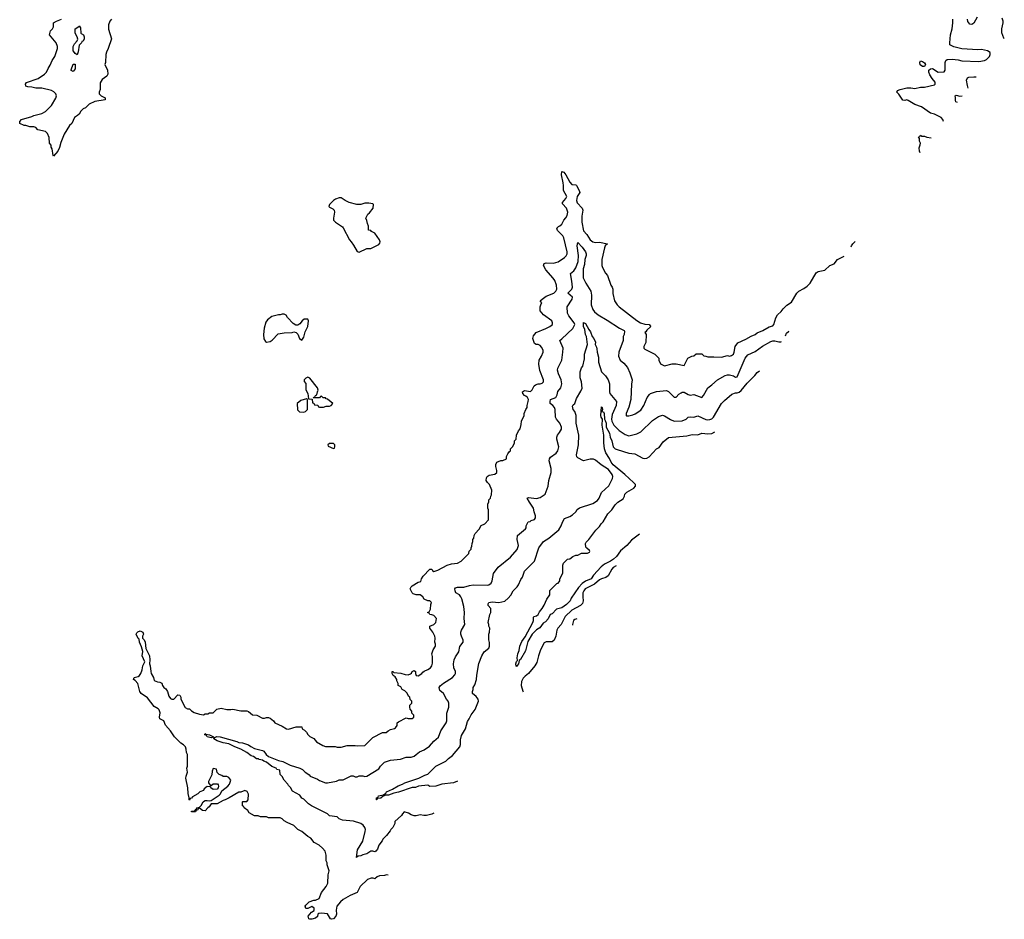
# Model space of a CAD drawing. Header units: inches. Extents: x 2348352 to 2479776, y 460422 to 613655.
# Tile 102 of 256: x 2428866 to 2438860, y 502558 to 511683. Entities that reach past the tile are written whole.
import ezdxf

# ---------------------------------------------------------------- set-up
doc = ezdxf.new("R2010")
doc.units = ezdxf.units.IN
doc.header["$MEASUREMENT"] = 0
for name, color, linetype in [('C4521', 7, 'Continuous'), ('C4530', 7, 'Continuous'), ('C4531', 7, 'Continuous')]:
    doc.layers.add(name, color=color, linetype=linetype)

msp = doc.modelspace()

# ---------------------------------------------------------------- linework, layer by layer
at = {"layer": 'C4521', "color": 4, "elevation": 76}
msp.add_lwpolyline([(2429798, 511690), (2429782, 511670), (2429767.9, 511632.1), (2429766.4, 511586.4), (2429798, 511490), (2429764.7, 511390), (2429746.4, 511353.6), (2429741, 511330), (2429738, 511250), (2429731.3, 511230), (2429756, 511170), (2429762, 511130), (2429750.7, 511109.3), (2429703.5, 511076.5), (2429683.6, 511043.6), (2429683.6, 510976.4), (2429672, 510950), (2429672, 510930), (2429692, 510910), (2429732, 510890), (2429734, 510870), (2429630, 510853.2), (2429570, 510828), (2429534, 510790), (2429510, 510778), (2429485.4, 510754.6), (2429470, 510726), (2429454, 510710), (2429422, 510690), (2429394, 510630), (2429370, 510608.7), (2429318.7, 510521.3), (2429282.8, 510437.2), (2429270, 510388.7), (2429253, 510350), (2429210, 510298), (2429204.7, 510304.7), (2429194.6, 510374.6), (2429186, 510390), (2429186, 510410), (2429168, 510430), (2429166, 510490), (2429148, 510530), (2429128, 510550), (2429050, 510566.6), (2429030, 510588.7), (2429010, 510595.3), (2428970, 510595.3), (2428930, 510608.7), (2428910, 510609), (2428866, 510630), (2428866, 510650), (2428886, 510670), (2428990, 510701), (2429010, 510710.8), (2429089.3, 510730.7), (2429129.3, 510750.7), (2429190, 510812), (2429232.9, 510887.1), (2429239, 510910), (2429232.9, 510932.9), (2429212.5, 510952.5), (2429190, 510964), (2429090, 510988.7), (2429030, 510988.7), (2428990, 510999), (2428950, 511001.2), (2428928.7, 511010), (2428924, 511030), (2428934.6, 511045.4), (2429052, 511088), (2429118, 511130), (2429138, 511150), (2429155.3, 511190), (2429176.5, 511223.5), (2429195.3, 511270), (2429222, 511310), (2429249, 511390), (2429249, 511410), (2429235.3, 511450), (2429168, 511530), (2429178, 511570), (2429198, 511590), (2429208, 511610), (2429209.2, 511650.8), (2429238, 511670), (2429288.7, 511690)], dxfattribs=at)
at = {"layer": 'C4521', "color": 4, "elevation": 72}
for points in [[(2429450, 511328), (2429430, 511339), (2429421.2, 511350), (2429410, 511368.7), (2429408.5, 511391.6), (2429410, 511411.3), (2429422, 511438), (2429449, 511470), (2429455.3, 511484.7), (2429449.2, 511510), (2429430, 511548), (2429429.7, 511590.3), (2429465.6, 511614.4), (2429470, 511622), (2429482, 511602), (2429487.5, 511547.5), (2429490, 511542), (2429514, 511530), (2429522, 511510), (2429522, 511490), (2429510, 511466), (2429498, 511462), (2429494, 511450), (2429470, 511426), (2429461.1, 511358.9)], [(2429410, 511158), (2429390, 511168), (2429390, 511174), (2429410, 511231.3), (2429430, 511234), (2429430, 511186)]]:
    msp.add_lwpolyline(points, close=True, dxfattribs=at)
at = {"layer": 'C4530', "color": 4}
for points, elevation in [([(2432607.1, 503006.3), (2432590, 503008), (2432570, 503002), (2432519.6, 503000.4), (2432494, 502990), (2432472, 502968), (2432455.3, 502975.3), (2432434.6, 502974.6), (2432396.9, 502963.1), (2432322, 502890), (2432291.1, 502828.9), (2432222, 502798), (2432150, 502758), (2432123.5, 502736.5), (2432084.7, 502690), (2432078, 502650), (2432081, 502610), (2432076, 502590), (2432050, 502564), (2432030, 502559), (2432022, 502562), (2431990, 502614), (2431930, 502621.2), (2431902.8, 502617.2), (2431892, 502610), (2431890, 502588), (2431870, 502568.7), (2431830, 502559), (2431810, 502558), (2431802, 502562), (2431795.3, 502590), (2431829.2, 502630.8), (2431853.6, 502646.4), (2431854, 502670), (2431830, 502688.7), (2431790, 502668.7), (2431770, 502669), (2431764, 502690), (2431770, 502702), (2431804.1, 502735.9), (2431850, 502751), (2431870, 502751.3), (2431906, 502770), (2431928, 502830), (2431978, 502890), (2431994.6, 502925.4), (2431998, 503010), (2432008, 503050), (2431988, 503110), (2431988, 503130), (2431978, 503150), (2431975.3, 503210), (2431966, 503250), (2431940.4, 503280.4), (2431906, 503310), (2431856.4, 503336.4), (2431820.4, 503380.4), (2431790, 503398), (2431730, 503448), (2431690, 503468), (2431650, 503508), (2431580.2, 503540.2), (2431550, 503558), (2431530, 503578), (2431508.4, 503588.4), (2431390, 503588.7), (2431370, 503598), (2431310, 503598), (2431287.3, 503607.3), (2431250, 503608), (2431196.4, 503636.4), (2431180.4, 503660.4), (2431146, 503690), (2431142, 503702), (2431126, 503710), (2431126, 503750), (2431130, 503754), (2431170, 503754), (2431186, 503770), (2431187.3, 503827.3), (2431175.3, 503855.3), (2431150, 503866), (2431111.6, 503848.4), (2431090, 503848), (2430991, 503789), (2430950.8, 503769.2), (2430930, 503764), (2430870.7, 503729.3), (2430810, 503728), (2430790, 503698), (2430774, 503690), (2430750, 503658), (2430720.4, 503660.4), (2430690, 503686), (2430678, 503682), (2430674, 503670), (2430658, 503662), (2430650, 503648), (2430608.9, 503648.9), (2430610, 503654), (2430642, 503658), (2430646, 503670), (2430662, 503678), (2430666, 503690), (2430690, 503694), (2430708.7, 503711.3), (2430729.1, 503750.9), (2430740.2, 503759.8), (2430750, 503764.7), (2430770, 503764.7), (2430790, 503758), (2430810, 503762), (2430890, 503816), (2430904, 503830), (2430919, 503861), (2430977.2, 503910), (2430994, 503930), (2431008, 503970), (2430990, 503998), (2430970, 504006), (2430930, 504006), (2430916.4, 504016.4), (2430890, 504026), (2430868.7, 504048.7), (2430862, 504082), (2430830, 504086), (2430819.6, 504060.4), (2430816.9, 504023.1), (2430783.6, 503956.4), (2430783.6, 503943.6), (2430798, 503918), (2430810, 503914), (2430828.4, 503931.6), (2430872.7, 503932.7), (2430882, 503922), (2430884.7, 503910), (2430882, 503890), (2430870, 503878), (2430830, 503875.3), (2430806, 503890), (2430802, 503902), (2430770, 503906), (2430739.6, 503880.4), (2430730, 503866), (2430694, 503850), (2430674, 503830), (2430621, 503799), (2430610, 503786), (2430598, 503782), (2430590, 503766), (2430586, 503770), (2430586, 503790), (2430574.6, 503834.6), (2430574, 503890), (2430554, 503990), (2430555.3, 504010), (2430568, 504050), (2430562, 504090), (2430568, 504110), (2430568.7, 504190), (2430568, 504230), (2430558, 504250), (2430556.4, 504283.6), (2430550, 504306), (2430528.4, 504328.4), (2430503.1, 504343.1), (2430438, 504410), (2430398, 504470), (2430346.3, 504526.3), (2430328, 504570), (2430288, 504590), (2430284, 504610), (2430292.7, 504652.7), (2430282, 504682), (2430270, 504694), (2430230, 504715.3), (2430164.8, 504804.8), (2430099, 504850), (2430085.2, 504870), (2430064, 504950), (2430039.3, 504979.3), (2430022, 504990), (2430028, 505010), (2430070, 505021), (2430082, 505030), (2430095.3, 505050), (2430108.7, 505090), (2430115.3, 505130), (2430135.3, 505170), (2430109.1, 505229.1), (2430114.6, 505274.6), (2430102, 505322), (2430082.7, 505370), (2430079, 505399), (2430070, 505408), (2430049.3, 505450), (2430054.6, 505465.4), (2430064.7, 505475.3), (2430090, 505484.7), (2430116, 505470), (2430121, 505450), (2430112, 505430), (2430112, 505410), (2430130, 505392), (2430141, 505370), (2430145.4, 505305.4), (2430182.8, 505230), (2430186, 505190), (2430182, 505150), (2430190.7, 505130.7), (2430196, 505070), (2430201, 505050), (2430224.7, 505010), (2430230, 504982), (2430265.4, 504965.4), (2430290, 504964.7), (2430310, 504952), (2430316, 504930), (2430330.6, 504910.6), (2430350, 504896), (2430366.8, 504870), (2430379.8, 504819.8), (2430396.9, 504796.9), (2430410, 504791.3), (2430430, 504791.3), (2430470, 504834.8), (2430490.9, 504830.9), (2430502, 504810), (2430502, 504790), (2430545.4, 504705.4), (2430570, 504692), (2430590, 504692), (2430610, 504672), (2430636.9, 504656.9), (2430690, 504638), (2430730, 504632), (2430750, 504642), (2430776.4, 504643.6), (2430792.7, 504652.7), (2430830, 504654), (2430866, 504690), (2430910, 504698), (2430970, 504684.7), (2431010, 504684.7), (2431030, 504691), (2431110, 504671.3), (2431170, 504671.3), (2431190, 504664.7), (2431230, 504632), (2431274, 504630), (2431330, 504598), (2431350, 504598), (2431370, 504604.7), (2431390, 504604.7), (2431410, 504598), (2431442, 504570), (2431454, 504550), (2431530, 504518), (2431574, 504490), (2431592.9, 504487.1), (2431671, 504511), (2431730, 504512), (2431734, 504490), (2431756.9, 504476.9), (2431776.9, 504456.9), (2431791.6, 504431.6), (2431811.6, 504411.6), (2431850, 504392), (2431879.6, 504359.6), (2431942, 504322), (2431971.6, 504311.6), (2432068.4, 504311.6), (2432090, 504304.7), (2432130, 504304.7), (2432190, 504322), (2432270, 504322), (2432290, 504318), (2432370, 504322), (2432450, 504402), (2432550, 504452), (2432587.3, 504452.7), (2432606, 504470), (2432630, 504482), (2432670, 504492), (2432680.4, 504499.6), (2432696.4, 504523.6), (2432698, 504550), (2432710, 504562), (2432790, 504602), (2432810, 504594), (2432850, 504594), (2432866, 504610), (2432866, 504630), (2432846, 504650), (2432846, 504670), (2432828.4, 504688.4), (2432826, 504710), (2432826, 504730), (2432846, 504750), (2432846, 504770), (2432828.4, 504788.4), (2432826, 504810), (2432816.4, 504816.4), (2432794.6, 504854.6), (2432774.6, 504874.6), (2432748.9, 504888.9), (2432734.6, 504914.6), (2432708, 504930), (2432708, 504950), (2432695.3, 504975.3), (2432694, 504990), (2432678, 505018), (2432658, 505030), (2432646, 505050), (2432646, 505070), (2432654, 505070), (2432662, 505062), (2432735.3, 505055.3), (2432779.6, 505039.6), (2432810, 505038), (2432833.6, 505046.4), (2432844, 505056), (2432849.5, 505070.5), (2432870, 505082), (2432882, 505070), (2432882, 505050), (2432891.6, 505031.6), (2432910, 505026), (2432948, 505050), (2432956.4, 505063.6), (2432970, 505074), (2433010, 505091.3), (2433035.3, 505110), (2433049, 505130), (2433054.6, 505154.6), (2433054.6, 505225.4), (2433049.1, 505250.9), (2433062, 505290), (2433088, 505330), (2433087.3, 505347.3), (2433078, 505370), (2433082, 505410), (2433078, 505430), (2433059, 505470), (2433029.3, 505510), (2433028.7, 505530), (2433068, 505550), (2433088.7, 505570), (2433097.2, 505610), (2433070, 505639), (2433050, 505648), (2433028.4, 505648.4), (2433022, 505662), (2433008.4, 505668.4), (2433010, 505674), (2433022, 505678), (2433036.4, 505703.6), (2433038, 505750), (2433046, 505770), (2433027.3, 505787.3), (2433008.4, 505788.4), (2432970, 505806), (2432958, 505830), (2432930, 505848), (2432890, 505848.7), (2432860.2, 505860.2), (2432848, 505870), (2432828, 505910), (2432838, 505930), (2432850, 505942), (2432910, 505978), (2432936.4, 505983.6), (2432944, 506010), (2432962.5, 506037.5), (2433030, 506111), (2433050, 506111.3), (2433056.9, 506096.9), (2433070, 506084.7), (2433110, 506098), (2433206, 506150), (2433250, 506164.7), (2433310, 506172), (2433348.4, 506191.6), (2433426, 506270), (2433428.7, 506291.3), (2433447.3, 506312.7), (2433447.3, 506327.3), (2433456.4, 506343.6), (2433458, 506370), (2433466, 506390), (2433466, 506410), (2433476.4, 506423.6), (2433478, 506450), (2433488.4, 506471.6), (2433530, 506514), (2433548.9, 506551.1), (2433586, 506570), (2433626, 506610), (2433626, 506710), (2433618, 506730), (2433618, 506770), (2433627.3, 506792.7), (2433628.4, 506811.6), (2433646, 506830), (2433648.4, 506851.6), (2433656.4, 506863.6), (2433658, 506910), (2433635.3, 506970), (2433614, 506990), (2433601.2, 507010), (2433603.2, 507036.8), (2433609.3, 507050.7), (2433630, 507064.7), (2433690, 507072), (2433708, 507090), (2433708.7, 507110), (2433698, 507150), (2433698, 507170), (2433710, 507194), (2433748.9, 507211.1), (2433770, 507212), (2433806, 507230), (2433808.4, 507251.6), (2433820.4, 507279.6), (2433836.4, 507303.6), (2433846, 507310), (2433846, 507330), (2433870, 507354), (2433887.3, 507392.7), (2433888.4, 507411.6), (2433906, 507430), (2433908, 507470), (2433930, 507514), (2433947.3, 507532.7), (2433956.4, 507576.4), (2433958, 507610), (2433988, 507670), (2433988, 507690), (2434002, 507730), (2434015.3, 507750), (2434015.3, 507770), (2434028.4, 507811.6), (2434028.7, 507830), (2434019, 507850), (2434003.7, 507863.7), (2433988.7, 507870), (2433974, 507890), (2433968.7, 507910), (2433990, 507920.7), (2434050, 507912), (2434068, 507930), (2434088, 507970), (2434100.2, 507979.8), (2434130, 507991.3), (2434150, 507991.3), (2434170, 507998), (2434182, 508010), (2434182, 508030), (2434144.7, 508124.7), (2434134, 508190), (2434139, 508230), (2434162, 508270), (2434178, 508310), (2434178, 508330), (2434163.1, 508363.1), (2434150, 508378), (2434130, 508388), (2434108.4, 508388.4), (2434090, 508398), (2434076, 508450), (2434082, 508478), (2434109.4, 508510.6), (2434208, 508550), (2434248, 508570), (2434275.3, 508590), (2434275.3, 508610), (2434268.7, 508630), (2434182, 508690), (2434148.4, 508731.6), (2434148, 508770), (2434158, 508802), (2434166, 508810), (2434148, 508830), (2434168.7, 508850), (2434210, 508877.3), (2434289, 508910), (2434309.2, 508930), (2434319, 508950), (2434314, 508990), (2434297.5, 509037.5), (2434281.5, 509061.5), (2434205.4, 509145.4), (2434184, 509190), (2434188.7, 509210), (2434210, 509218), (2434284.7, 509215.3), (2434330, 509226), (2434395.3, 509270), (2434412.5, 509287.5), (2434421.2, 509310), (2434421.2, 509330), (2434389, 509470), (2434379, 509490), (2434326.3, 509546.3), (2434318, 509570), (2434334.6, 509585.4), (2434350, 509591.3), (2434368.7, 509610), (2434389, 509650), (2434410, 509672), (2434422, 509698), (2434429, 509730), (2434417.2, 509770), (2434374.6, 509814.6), (2434374, 509830), (2434409.2, 509870), (2434419, 509890), (2434385.1, 509950), (2434384.2, 510000)], 76), ([(2434517.1, 510000), (2434546, 509950), (2434551.3, 509930), (2434522.8, 509890), (2434516.3, 509850), (2434525.1, 509825.1), (2434574.8, 509770), (2434580.7, 509750), (2434570.7, 509689.3), (2434570.7, 509630), (2434590, 509542), (2434623, 509503), (2434656, 509450), (2434684.7, 509430), (2434710, 509424.9), (2434750, 509427.7), (2434831, 509410), (2434810, 509388.7), (2434800.7, 509370), (2434774.8, 509250), (2434776, 509190), (2434781, 509170), (2434811.1, 509111.1), (2434832, 509090), (2434864.7, 508990), (2434878, 508970), (2434884.7, 508950), (2434886.4, 508906.4), (2434904.7, 508830), (2434930, 508792), (2434952, 508770), (2435130, 508631.3), (2435168, 508608), (2435210, 508594), (2435254, 508590), (2435270, 508574), (2435271.3, 508570), (2435230, 508534), (2435222, 508518), (2435212, 508510), (2435224.7, 508490), (2435222, 508410), (2435202, 508370), (2435202, 508350), (2435210, 508342), (2435311.1, 508291.1), (2435354, 508250), (2435354, 508230), (2435370, 508194), (2435410, 508172), (2435490, 508192), (2435530, 508191.3), (2435610, 508174), (2435648.9, 508251.1), (2435688.4, 508271.6), (2435707.3, 508272.7), (2435732.7, 508292.7), (2435790, 508294), (2435810, 508274), (2435830, 508272), (2435850, 508262), (2435910, 508264.7), (2435990, 508261), (2436050, 508276), (2436070, 508271.3), (2436090, 508276), (2436110, 508291.3), (2436118, 508310), (2436127, 508370), (2436154, 508406), (2436236.6, 508443.4), (2436290, 508474.8), (2436329.4, 508490.6), (2436350, 508506), (2436408, 508530), (2436473.6, 508566.4), (2436510, 508578), (2436519, 508590), (2436542, 508658), (2436558, 508690), (2436596.5, 508723.5), (2436615.3, 508750), (2436653.6, 508786.4), (2436700.2, 508819.8), (2436754, 508910), (2436774, 508930), (2436823.7, 508956.3), (2436858.9, 508981.1), (2436889.5, 509010.5), (2436950, 509117.3), (2436970, 509128), (2437038, 509142), (2437090, 509191), (2437132.5, 509207.5), (2437168, 509250), (2437235, 509284.7)], 76), ([(2433069.6, 503633.8), (2433050, 503624), (2432994, 503610), (2432969.3, 503609.3), (2432930, 503619), (2432890, 503608.7), (2432870, 503608.7), (2432838, 503618), (2432812.9, 503632.9), (2432770, 503648), (2432751.1, 503628.9), (2432742, 503610), (2432674, 503550), (2432672, 503530), (2432652, 503490), (2432632, 503470), (2432625.4, 503454.6), (2432590, 503408), (2432552, 503370), (2432545.4, 503354.6), (2432511.1, 503308.9), (2432498, 503270), (2432482, 503250), (2432470, 503242), (2432450, 503248.7), (2432430, 503248), (2432390, 503222), (2432348, 503212), (2432330, 503202), (2432301, 503199), (2432286, 503186), (2432295.9, 503264.1), (2432349, 503350), (2432374, 503450), (2432375.3, 503470), (2432368.7, 503490), (2432353.2, 503513.2), (2432330, 503528.7), (2432253.6, 503553.6), (2432143.1, 503563.1), (2432110, 503578), (2432090, 503598), (2432010, 503608), (2431990, 503628), (2431829.1, 503709.1), (2431798, 503730), (2431750, 503778), (2431730, 503788), (2431710, 503818), (2431636.4, 503856.4), (2431613.6, 503893.6), (2431594.6, 503914.6), (2431588.9, 503928.9), (2431548.9, 503968.9), (2431530, 504006), (2431510, 504026), (2431506, 504070), (2431477.2, 504077.2), (2431468, 504090), (2431426.8, 504106.8), (2431370, 504152.7), (2431342.7, 504162.7), (2431330, 504173.2), (2431298, 504178), (2431290, 504186), (2431270, 504186), (2431238, 504210), (2431216.5, 504216.5), (2431171.4, 504251.4), (2431110, 504285.1), (2431048.4, 504308.4), (2430990, 504338), (2430929.7, 504349.7), (2430869.6, 504369.6), (2430838, 504390), (2430840.4, 504399.6), (2430867.8, 504412.2), (2430902, 504410), (2431070, 504362), (2431090, 504351), (2431126.8, 504346.8), (2431187.9, 504327.9), (2431212, 504310), (2431250, 504291), (2431330, 504271.3), (2431344.9, 504264.9), (2431368.7, 504228.7), (2431390, 504210.7), (2431492, 504170), (2431538, 504158), (2431610, 504122.8), (2431710, 504092), (2431736.9, 504076.9), (2431762, 504050), (2431782, 504042), (2431804.7, 504024.7), (2431814, 504010), (2431890, 503978), (2431910, 503964.7), (2431970, 503942), (2431990, 503942), (2432080.4, 503959.6), (2432110, 503972), (2432150, 503972), (2432230, 504012), (2432250, 504012), (2432270, 504002), (2432290, 504002), (2432310, 504012), (2432348.4, 504011.6), (2432370, 504006), (2432390, 504011.3), (2432510, 504084.7), (2432528.7, 504110), (2432570, 504151.3), (2432630, 504171), (2432730, 504181), (2432790, 504201), (2432838, 504202), (2432870, 504211.3), (2432890, 504231.3), (2432924.7, 504255.3), (2432970, 504278), (2433025.6, 504314.4), (2433070, 504364.7), (2433116, 504404), (2433139, 504470), (2433195.3, 504550), (2433202, 504570), (2433202, 504650), (2433222, 504710), (2433222, 504750), (2433215.3, 504770), (2433198, 504790), (2433168.7, 504850), (2433130, 504878), (2433122, 504910), (2433133.2, 504926.8), (2433166.3, 504953.7), (2433258, 505010), (2433283.1, 505036.9), (2433288.7, 505050), (2433288.7, 505070), (2433274, 505110), (2433269, 505150), (2433275.3, 505190), (2433290, 505222), (2433322, 505270), (2433334.6, 505325.4), (2433368.7, 505370), (2433368.7, 505390), (2433348.7, 505430), (2433342, 505450), (2433342, 505470), (2433349.1, 505490.9), (2433384, 505550), (2433379, 505610), (2433382, 505670), (2433374, 505730), (2433353.2, 505810), (2433344, 505830), (2433329, 505850), (2433293.2, 505870), (2433284.5, 505890), (2433283.7, 505910), (2433290, 505918.8), (2433310, 505925.5), (2433373.6, 505926.4), (2433430, 505944.7), (2433470, 505951.3), (2433612.9, 505947.1), (2433629.1, 505950.9), (2433652.9, 505967.1), (2433662, 505990), (2433674.6, 506065.4), (2433722, 506130), (2433849.1, 506230.9), (2433915.3, 506310), (2433928.7, 506350), (2433915.3, 506410), (2433918, 506450), (2434000.4, 506519.6), (2434008, 506530), (2434008, 506550), (2434026, 506590), (2434047.3, 506592.7), (2434058, 506602), (2434090, 506612), (2434102, 506630), (2434102, 506650), (2434088.7, 506690), (2434082, 506730), (2434039, 506790), (2434018, 506830), (2434030, 506836), (2434110, 506826.8), (2434150, 506838), (2434198, 506870), (2434228.7, 506950), (2434235.3, 507010), (2434262, 507090), (2434259, 507130), (2434239, 507210), (2434242, 507230), (2434253.6, 507246.4), (2434310, 507284.7), (2434329.1, 507310.9), (2434339, 507350), (2434319, 507430), (2434319, 507450), (2434324, 507470), (2434345.6, 507494.4), (2434364, 507530), (2434364, 507550), (2434349, 507590), (2434314, 507630), (2434304, 507650), (2434302, 507730), (2434295.3, 507750), (2434279, 507770), (2434249.3, 507790), (2434249.3, 507810), (2434254, 507830), (2434309, 507850), (2434322, 507878), (2434329.5, 507910.5), (2434359, 507950), (2434368.9, 507988.9), (2434361.2, 508030), (2434333.2, 508090), (2434325.2, 508130), (2434329, 508150), (2434369, 508230), (2434379, 508310), (2434382, 508350), (2434348.7, 508430), (2434370, 508444.7), (2434482, 508550), (2434502, 508590), (2434495.3, 508610), (2434440.2, 508680.2), (2434425.6, 508705.6), (2434422, 508770), (2434474, 508850), (2434475.3, 508870), (2434429.2, 508910), (2434469.3, 508950), (2434476.2, 508970), (2434471.9, 509031.9), (2434458, 509110), (2434490, 509136), (2434510, 509166), (2434535.1, 509230), (2434537.4, 509290), (2434522.9, 509390), (2434530, 509422), (2434574.7, 509374.7), (2434608.2, 509330), (2434617.3, 509310), (2434616.3, 509290), (2434602.4, 509250), (2434598.7, 509201.3), (2434584.4, 509155.6), (2434584.5, 509064.5), (2434611.3, 509010), (2434662, 508930), (2434671, 508890), (2434666, 508790), (2434682.5, 508742.5), (2434699.8, 508719.8), (2434738, 508690), (2434830, 508636), (2434953.7, 508553.7), (2435002, 508530), (2435004.7, 508524.7), (2435001, 508490), (2434990.8, 508470), (2434990.8, 508430), (2434946, 508310), (2434944.7, 508270), (2434962, 508230), (2434998, 508198), (2435034.4, 508154.4), (2435059.8, 508099.8), (2435081, 508030), (2435075.3, 507984.7), (2435070.6, 507830), (2435048.1, 507751.9), (2435021, 507690), (2435022, 507670), (2435026, 507666), (2435050, 507666), (2435090, 507674.8), (2435114.2, 507685.8), (2435170, 507722.8), (2435202.7, 507770), (2435234, 507850), (2435258, 507882), (2435270, 507891.3), (2435330, 507911.3), (2435430, 507922), (2435451.1, 507911.1), (2435510, 507854), (2435530, 507854), (2435556.4, 507883.6), (2435580.2, 507899.8), (2435590, 507904.7), (2435610, 507904.7), (2435650, 507881), (2435670, 507876), (2435710, 507881), (2435790, 507852), (2435808, 507870), (2435849.3, 507950.7), (2435890, 507978), (2435950, 508031.3), (2436025.6, 508074.4), (2436050, 508081), (2436070, 508081), (2436110.8, 508070.8), (2436130, 508058), (2436150, 508062), (2436229, 508250), (2436256.5, 508283.5), (2436330, 508316), (2436406.8, 508373.2), (2436490, 508420.7), (2436510, 508426.8), (2436530, 508426.8), (2436570, 508416), (2436590, 508416), (2436597.4, 508419.7)], 72), ([(2437305.6, 509380.5), (2437309, 509390), (2437322, 509410), (2437345.4, 509434.4)], 76), ([(2433309.4, 503959.1), (2433270, 503942), (2433150, 503928.7), (2433088.4, 503908.4), (2433030, 503906), (2433010, 503918), (2432914, 503910), (2432883.5, 503896.5), (2432850, 503894.5), (2432710, 503847), (2432662, 503838), (2432610, 503817.2), (2432583.6, 503816.4), (2432554.4, 503805.6), (2432530, 503786), (2432498, 503782), (2432492, 503770), (2432486, 503770), (2432488.7, 503790), (2432504, 503796), (2432509.2, 503810), (2432558, 503822), (2432581.2, 503838.8), (2432589, 503850), (2432650, 503877.3), (2432707.6, 503912.4), (2432751.5, 503928.5), (2432776.2, 503943.8), (2432918, 503990), (2432979.3, 504020.7), (2433008, 504030), (2433090, 504111.3), (2433190, 504162), (2433218, 504190), (2433260.2, 504219.8), (2433332.5, 504307.5), (2433339, 504330), (2433340.2, 504379.8), (2433350, 504422), (2433389.5, 504490.5), (2433410, 504564.7), (2433429.2, 504590), (2433449.4, 504630.6), (2433490, 504684.7), (2433524, 504770), (2433519, 504790), (2433498.6, 504818.6), (2433462, 504850), (2433462, 504870), (2433468.7, 504890), (2433469, 504910), (2433484.7, 504935.3), (2433504, 504990), (2433505.6, 505034.4), (2433525.6, 505154.4), (2433555.3, 505230), (2433582, 505270), (2433628.7, 505310), (2433635.3, 505330), (2433634.6, 505365.4), (2433628.4, 505391.6), (2433628, 505450), (2433635.3, 505470), (2433638, 505510), (2433628.7, 505530), (2433628.7, 505550), (2433622, 505570), (2433638, 505650), (2433648, 505670), (2433648, 505710), (2433622, 505742), (2433621.2, 505758.8), (2433628, 505770), (2433660.7, 505779.3), (2433730, 505771), (2433790, 505786), (2433824.7, 505815.3), (2433852.5, 505847.5), (2433875.3, 505890), (2433915.3, 505930), (2433930, 505952), (2433953.6, 506006.4), (2433968.7, 506030), (2433989.4, 506090.6), (2434090, 506192), (2434134.6, 506325.4), (2434182, 506390), (2434235.5, 506424.5), (2434338, 506510), (2434362, 506550), (2434374.6, 506585.4), (2434396.4, 506623.6), (2434450, 506644.7), (2434478, 506662), (2434510, 506692), (2434525.6, 506714.4), (2434549.3, 506730.7), (2434684.1, 506775.9), (2434730, 506806), (2434749, 506830), (2434772.9, 506887.1), (2434845.6, 506954.4), (2434884, 507030), (2434885.2, 507050), (2434879.3, 507070), (2434841.7, 507121.7), (2434767.3, 507167.3), (2434710, 507214), (2434690, 507224), (2434655.3, 507224.7), (2434588.7, 507208.7), (2434530, 507238), (2434522, 507250), (2434519, 507270), (2434539, 507370), (2434542, 507470), (2434514, 507590), (2434515.3, 507670), (2434499, 507710), (2434482.7, 507730), (2434476.5, 507763.5), (2434482.9, 507777.1), (2434499, 507790), (2434518, 507842), (2434563.1, 507916.9), (2434573.6, 507946.4), (2434569, 508010), (2434555.3, 508050), (2434555.3, 508110), (2434569.3, 508150.7), (2434582, 508170), (2434598, 508242), (2434599, 508290), (2434629.5, 508390), (2434619.5, 508470), (2434609.7, 508489.7), (2434602, 508542), (2434589.7, 508570.3), (2434590, 508612), (2434610, 508601), (2434641.3, 508541.3), (2434658.4, 508518.4), (2434676, 508470), (2434692, 508450), (2434711.6, 508411.6), (2434707.7, 508390), (2434722, 508362), (2434725.2, 508345.2), (2434727.2, 508310), (2434739.9, 508259.9), (2434740.9, 508210), (2434770, 508111), (2434812, 508070), (2434838, 508030), (2434851.3, 507990), (2434851, 507910), (2434856, 507890), (2434924.7, 507810), (2434921, 507770), (2434879.8, 507680.2), (2434873.4, 507630), (2434876.3, 507610), (2434896.3, 507570), (2434950, 507517.3), (2435010, 507476), (2435050, 507461), (2435130, 507482), (2435170, 507502), (2435290, 507618), (2435350, 507658), (2435390, 507671), (2435410, 507666), (2435470, 507627.3), (2435510, 507610.7), (2435590, 507614.8), (2435629.3, 507630.7), (2435650, 507651), (2435670, 507656), (2435710, 507651.3), (2435750, 507666), (2435830, 507627.3), (2435850, 507624), (2435870, 507626.8), (2435890, 507636), (2435907, 507653), (2435989.5, 507790.5), (2436018.6, 507821.4), (2436095.5, 507884.5), (2436130, 507898.8), (2436150, 507898.8), (2436170, 507906.8), (2436190, 507922.8), (2436250, 507996), (2436326.3, 508073.7), (2436350, 508104.7), (2436376.4, 508119.9)], 68), ([(2436640.2, 508477.7), (2436650, 508502), (2436670, 508522), (2436674.6, 508524.4)], 72), ([(2435155.8, 506464), (2435077.5, 506402.5), (2435030, 506349.6), (2434965.1, 506294.9), (2434922, 506238), (2434893.4, 506210), (2434864, 506190), (2434801.2, 506158.8), (2434766.4, 506133.6), (2434690.3, 506049.7), (2434667.3, 506010), (2434610, 505987.8), (2434576.3, 505963.7), (2434537.7, 505922.3), (2434464.7, 505815.3), (2434453.4, 505790), (2434417.3, 505750), (2434370, 505717.2), (2434316, 505704), (2434270, 505658), (2434251.6, 505648.4), (2434230, 505606), (2434203.6, 505576.4), (2434179.6, 505560.4), (2434146.8, 505513.2), (2434110, 505492.7), (2434067.3, 505450), (2434023, 505377), (2433998.4, 505281.6), (2433950, 505194), (2433935.3, 505184.7), (2433930, 505148), (2433910, 505122), (2433906, 505126), (2433902.7, 505150), (2433910, 505174), (2433918, 505182), (2433914, 505210), (2433920.9, 505250), (2433934.2, 505285.8), (2433943.7, 505330), (2433964.4, 505375.6), (2433996.2, 505423.8), (2434074.5, 505570), (2434080.9, 505590), (2434080.2, 505619.8), (2434086, 505630), (2434110, 505636), (2434130, 505651.3), (2434142, 505678), (2434170, 505711), (2434190, 505746), (2434214.8, 505805.2), (2434246, 505850), (2434247.3, 505892.7), (2434316.4, 505963.6), (2434330, 505966), (2434348, 505990), (2434348, 506010), (2434378, 506070), (2434378, 506150), (2434386, 506170), (2434426, 506210), (2434450, 506214), (2434480.4, 506239.6), (2434510, 506252), (2434530, 506252), (2434570, 506272), (2434630, 506272), (2434650, 506282), (2434654, 506290), (2434650, 506298), (2434621.2, 506321.2), (2434613.2, 506333.2), (2434609.2, 506370), (2434616.5, 506383.5), (2434642, 506410), (2434713.6, 506506.4), (2434750, 506542), (2434768.7, 506570), (2434788.7, 506590), (2434835.3, 506670), (2434875.3, 506710), (2434910, 506762), (2434938, 506790), (2434990, 506824.7), (2435004, 506850), (2435009, 506870), (2435029.3, 506890.7), (2435098, 506930), (2435118, 506950), (2435115.3, 506970), (2435095.3, 506990), (2435009.3, 507070), (2434890, 507167.8), (2434870, 507194), (2434851.7, 507231.7), (2434814.5, 507290), (2434802, 507330), (2434794, 507390), (2434795.1, 507470), (2434776.9, 507570), (2434780.9, 507630), (2434769.4, 507650), (2434765.1, 507670), (2434770, 507756), (2434778, 507750), (2434782, 507730), (2434774, 507710), (2434790, 507706), (2434797.1, 507690), (2434800.7, 507630), (2434810, 507618.8), (2434819.5, 507590), (2434819.1, 507550), (2434853.1, 507490), (2434860.4, 507450), (2434877.1, 507410), (2434890, 507352), (2434910, 507332), (2434930, 507322), (2435050, 507284.7), (2435110, 507278.8), (2435190, 507234.8), (2435210, 507231), (2435230, 507236), (2435255.3, 507250), (2435329.4, 507330.6), (2435356.5, 507343.5), (2435398, 507402), (2435450, 507444.7), (2435636.5, 507463.5), (2435690, 507474.8), (2435750, 507471), (2435790, 507490.8), (2435850, 507482.8), (2435890, 507486.8), (2435921.6, 507502.9)], 64), ([(2434919.2, 506143.1), (2434890, 506126.6), (2434875.5, 506110), (2434838.5, 506041.5), (2434813.7, 506026.3), (2434770, 506012.3), (2434750, 506000.9), (2434701.8, 505958.2), (2434605.5, 505910), (2434590.4, 505890), (2434583.1, 505870), (2434580.4, 505830), (2434585.5, 505790), (2434579.3, 505760.7), (2434558.8, 505741.2), (2434470, 505694), (2434402, 505630), (2434362.8, 505550), (2434328.5, 505511.5), (2434317.3, 505490), (2434307.3, 505430), (2434290, 505388.7), (2434270, 505373.2), (2434210, 505372.7), (2434190, 505361.2), (2434150.7, 505290), (2434130.7, 505230), (2434115.9, 505164.1), (2434096, 505130), (2434030.8, 505050), (2433995.2, 505024.8), (2433977.5, 505002.5), (2433960.7, 504970), (2433956.3, 504930), (2433972.8, 504872.8), (2433976.9, 504864.6)], 68), ([(2434522.2, 505604.4), (2434501.3, 505598.7), (2434487.7, 505590), (2434476.3, 505550), (2434476, 505541.7)], 72)]:
    msp.add_lwpolyline(points, dxfattribs=dict(at, elevation=elevation))
for points, elevation in [([(2432130, 509878), (2432110, 509878), (2432070, 509862), (2432052, 509850), (2432012, 509810), (2432004.7, 509790), (2432010, 509782), (2432043.5, 509763.5), (2432058, 509750), (2432062.8, 509730), (2432051.3, 509670), (2432052, 509650), (2432072, 509630), (2432142, 509582), (2432150.9, 509570.9), (2432212, 509450), (2432231.1, 509431.1), (2432255.3, 509395.3), (2432291.6, 509331.6), (2432310, 509324.7), (2432390, 509362), (2432430, 509362), (2432510, 509404.7), (2432522, 509418), (2432524, 509430), (2432517.2, 509450), (2432470, 509518), (2432436.4, 509536.4), (2432430, 509546), (2432407.3, 509547.3), (2432406, 509590), (2432395.3, 509615.3), (2432390, 509646), (2432378, 509670), (2432398, 509710), (2432416.5, 509723.5), (2432455.3, 509770), (2432458, 509810), (2432450, 509815.3), (2432410, 509822), (2432370, 509822), (2432328.4, 509808.4), (2432288.9, 509808.9), (2432210, 509828.7), (2432170, 509848.7)], 84), ([(2431550, 508698), (2431530, 508698), (2431511.1, 508688.9), (2431491.6, 508688.4), (2431426.4, 508673.6), (2431379.8, 508640.2), (2431363.5, 508616.5), (2431347.1, 508552.9), (2431341, 508490), (2431345.4, 508445.4), (2431359.6, 508419.6), (2431370, 508412), (2431410, 508418), (2431430, 508431.3), (2431490, 508496), (2431550, 508506), (2431630, 508511.3), (2431650, 508518), (2431671.3, 508511.3), (2431690, 508492), (2431706, 508450), (2431730, 508432), (2431750, 508462), (2431763.2, 508516.8), (2431789, 508570), (2431798, 508630), (2431790, 508646), (2431752.7, 508647.3), (2431731.6, 508628.4), (2431710, 508598), (2431690, 508586), (2431670, 508586), (2431643.1, 508603.1), (2431583.1, 508663.1), (2431570, 508686)], 84), ([(2431790, 508058), (2431770, 508048), (2431752, 508030), (2431752.7, 508012.7), (2431771.6, 507991.6), (2431772, 507930), (2431791.6, 507891.6), (2431798, 507838), (2431834, 507834), (2431838, 507798), (2431852.7, 507792.7), (2431858, 507778), (2431892.7, 507772.7), (2431898, 507758), (2431910, 507754), (2431950, 507754), (2431976.4, 507763.6), (2432010, 507764.7), (2432026, 507770), (2432046, 507790), (2431990, 507835.3), (2431978, 507838), (2431970, 507846), (2431947.3, 507847.3), (2431930, 507866), (2431918, 507862), (2431910, 507846), (2431846, 507846), (2431847.3, 507852.7), (2431862, 507858), (2431867.3, 507872.7), (2431882, 507878), (2431888, 507910), (2431895.3, 507924.7), (2431888.7, 507950), (2431810, 508048)], 84), ([(2431778, 507838), (2431718, 507822), (2431682, 507790), (2431686.4, 507726.4), (2431706, 507706), (2431750, 507702), (2431766, 507710), (2431786, 507730), (2431786, 507830)], 84), ([(2432050, 507386), (2432010, 507386), (2431994, 507370), (2431998, 507358), (2432050, 507334), (2432062, 507338), (2432066, 507350), (2432066, 507370)], 84), ([(2430838, 504402), (2430830, 504406), (2430810, 504399), (2430770, 504409.3), (2430763.1, 504423.1), (2430744, 504430), (2430744, 504436), (2430750, 504442), (2430756.9, 504436.9), (2430792, 504430), (2430834, 504410)], 72)]:
    msp.add_lwpolyline(points, close=True, dxfattribs=dict(at, elevation=elevation))
at = {"layer": 'C4531', "color": 4}
for points, elevation in [([(2438241.8, 510650.5), (2438235.3, 510670), (2438218, 510690), (2438150, 510724), (2438110, 510735.3), (2438018, 510798), (2437950, 510822), (2437884.7, 510864.7), (2437870, 510869), (2437850, 510864), (2437830, 510868.7), (2437790, 510928.7), (2437768, 510950), (2437776.4, 510963.6), (2437803.1, 510976.9), (2437869.1, 510990.9), (2437910, 510991), (2437950, 510984.7), (2438010, 510998), (2438050, 510998), (2438150, 511022), (2438158, 511030), (2438158, 511050), (2438127.2, 511087.2), (2438104.4, 511124.4), (2438095.1, 511150), (2438094, 511170), (2438110, 511186), (2438130, 511186.8), (2438190, 511152), (2438250, 511154), (2438258, 511170), (2438258, 511250), (2438266, 511270), (2438280.4, 511279.6), (2438330, 511282), (2438390, 511276), (2438430, 511266.8), (2438602, 511258), (2438658, 511270), (2438678.6, 511281.4), (2438708.7, 511310), (2438715.3, 511330), (2438715.3, 511350), (2438689.1, 511369.1), (2438630, 511381.2), (2438590, 511379.3), (2438430, 511389.2), (2438348.9, 511408.9), (2438308, 511430), (2438306, 511450), (2438314, 511530), (2438329.4, 511590.6), (2438338, 511650), (2438336, 511690)], 76), ([(2438584.7, 511710), (2438550, 511648.7), (2438530, 511635.3), (2438510, 511638), (2438490, 511666), (2438485.2, 511690)], 72), ([(2438859.8, 511488.9), (2438854.6, 511494.6), (2438835.3, 511550), (2438835.3, 511590), (2438849, 511650), (2438848.7, 511670), (2438838, 511698)], 72), ([(2438492.1, 510990), (2438485.6, 511014.4), (2438477.2, 511070), (2438486.3, 511093.7), (2438499, 511101), (2438550, 511104), (2438575, 511102.6)], 72), ([(2438383.3, 510842.5), (2438369.3, 510849.3), (2438363.2, 510863.2), (2438366, 510890), (2438362, 510910), (2438370, 510918), (2438407.1, 510907.1), (2438430.6, 510910.6), (2438432.7, 510909.5)], 72), ([(2438006.9, 510331.8), (2437999.3, 510350), (2437996.4, 510383.6), (2438007.3, 510412.7), (2438008, 510430), (2437998, 510450), (2437998, 510478), (2437988, 510492), (2438002, 510498), (2438010, 510512), (2438022, 510502), (2438050, 510502), (2438072.7, 510492.7), (2438118.8, 510483.7)], 76), ([(2434384.2, 510000), (2434383.6, 510030), (2434363.7, 510110), (2434370, 510142), (2434390, 510138), (2434410, 510111), (2434450, 510036), (2434470, 510011.3), (2434511.3, 510010), (2434517.1, 510000)], 76)]:
    msp.add_lwpolyline(points, dxfattribs=dict(at, elevation=elevation))
at = {"layer": 'C4531', "color": 4, "elevation": 76}
msp.add_lwpolyline([(2438050, 511209.2), (2438030, 511209.5), (2438007.1, 511227.1), (2438000.9, 511250), (2438010, 511266), (2438030, 511260.7), (2438050, 511244.7), (2438058.8, 511230)], close=True, dxfattribs=at)

doc.saveas('drawing.dxf')
